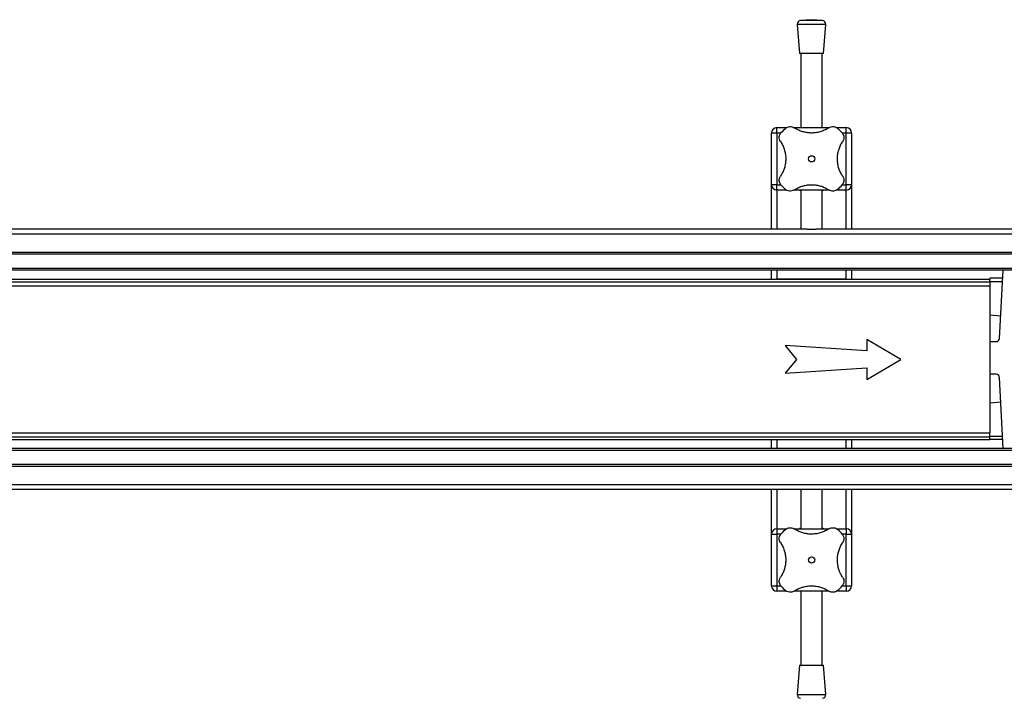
# Model space of a CAD drawing. Header units: millimetres. Extents: x 0 to 420, y 0 to 297.
# Tile 4 of 18: x 179 to 206, y 138 to 157. Entities that reach past the tile are written whole.
import ezdxf

# ---------------------------------------------------------------- set-up
doc = ezdxf.new("R2010")
doc.units = ezdxf.units.MM

msp = doc.modelspace()

# ---------------------------------------------------------------- linework, layer by layer
at = {"color": 7, "linetype": 'Continuous', "lineweight": 25}
for p, q in [((201.08943, 157.22659), (200.78153, 157.2031)), ((201.39733, 157.2031), (200.78153, 157.2031)), ((201.39733, 157.2031), (201.08943, 157.22659)), ((200.68943, 157.09578), (200.75193, 156.27659)), ((201.48943, 157.09578), (200.68943, 157.09578)), ((201.42693, 156.27659), (201.48943, 157.09578)), ((201.42693, 156.27659), (200.75193, 156.27659)), ((200.78943, 156.27659), (200.78943, 154.19864)), ((201.38943, 154.19864), (201.38943, 156.27659)), ((200.11443, 154.04864), (200.11443, 154.19864)), ((200.11443, 154.19864), (200.38934, 154.19864)), ((200.60551, 154.19864), (201.57305, 154.19864)), ((201.79206, 154.19864), (202.06443, 154.19864)), ((202.06443, 154.04864), (202.06443, 154.19864)), ((200.11443, 154.04864), (199.96443, 154.04864)), ((199.96443, 152.59864), (199.96443, 154.04864)), ((200.11443, 154.04864), (200.11443, 152.59864)), ((200.22946, 154.04864), (200.11443, 154.04864)), ((202.06443, 154.04864), (201.94931, 154.04864)), ((202.21443, 154.04864), (202.06443, 154.04864)), ((202.06443, 152.59864), (202.06443, 154.04864)), ((202.21443, 154.04864), (202.21443, 152.59864)), ((200.11443, 152.59864), (199.96443, 152.59864)), ((199.96443, 151.34864), (199.96443, 152.59864)), ((200.11443, 152.44864), (200.11443, 152.59864)), ((200.11443, 152.59864), (200.22956, 152.59864)), ((201.9494, 152.59864), (202.06443, 152.59864)), ((202.21443, 152.59864), (202.06443, 152.59864)), ((202.06443, 152.44864), (202.06443, 152.59864)), ((202.21443, 152.59864), (202.21443, 151.34864)), ((200.3868, 152.44864), (200.11443, 152.44864)), ((200.11443, 152.44864), (200.11443, 151.34864)), ((201.57335, 152.44864), (200.60581, 152.44864)), ((200.78943, 152.44864), (200.78943, 151.34864)), ((201.38943, 151.34864), (201.38943, 152.44864)), ((202.06443, 152.44864), (201.78952, 152.44864)), ((202.06443, 151.34864), (202.06443, 152.44864)), ((222.33943, 151.21171), (122.33943, 151.21171)), ((200.96407, 151.34864), (172.4648, 151.34864)), ((200.96407, 151.34864), (201.2148, 151.34864)), ((222.33943, 151.34864), (201.2148, 151.34864)), ((222.33943, 150.69864), (122.33943, 150.69864)), ((222.33943, 150.64864), (122.33943, 150.64864)), ((222.33943, 150.24864), (122.33943, 150.24864)), ((222.33943, 150.19864), (122.33943, 150.19864)), ((199.96443, 149.94864), (199.96443, 150.19864)), ((200.11443, 150.19864), (200.11443, 149.94864)), ((202.06443, 149.94864), (202.06443, 150.19864)), ((202.21443, 150.19864), (202.21443, 149.94864)), ((206.36235, 148.28884), (206.46375, 150.19864)), ((138.58943, 149.94864), (206.08943, 149.94864)), ((138.58943, 149.87364), (206.08943, 149.87364)), ((138.58943, 149.76114), (206.08943, 149.76114)), ((202.06443, 149.94864), (200.11443, 149.94864)), ((206.08943, 149.9794), (206.08943, 149.94864)), ((206.45211, 149.9794), (206.08943, 149.9794)), ((206.08943, 149.8794), (206.08943, 149.94864)), ((206.08943, 149.8794), (206.4468, 149.8794)), ((206.08943, 149.87364), (206.08943, 149.8794)), ((206.08943, 149.87364), (206.08943, 149.76114)), ((206.08943, 149.76114), (206.08943, 145.63614)), ((206.08943, 148.94501), (206.39577, 148.91821)), ((202.63762, 147.93787), (200.35061, 148.08787)), ((200.35061, 148.08787), (200.66484, 147.69864)), ((203.58943, 147.69864), (202.63762, 148.26003)), ((202.63762, 148.26003), (202.63762, 147.93787)), ((206.08943, 148.19864), (206.26723, 148.19864)), ((200.66484, 147.69864), (200.35061, 147.30941)), ((202.63762, 147.13724), (203.58943, 147.69864)), ((200.35061, 147.30941), (202.63762, 147.45941)), ((202.63762, 147.45941), (202.63762, 147.13724)), ((206.26723, 147.28424), (206.08943, 147.28424)), ((206.4683, 145.19864), (206.36235, 147.19404)), ((206.08943, 146.48302), (206.39866, 146.51007)), ((138.58943, 145.63614), (206.08943, 145.63614)), ((206.08943, 145.52364), (206.08943, 145.63614)), ((138.58943, 145.52364), (206.08943, 145.52364)), ((138.58943, 145.44864), (206.08943, 145.44864)), ((199.96443, 145.19864), (199.96443, 145.44864)), ((200.11443, 145.44864), (200.11443, 145.19864)), ((200.11443, 145.44864), (202.06443, 145.44864)), ((202.06443, 145.19864), (202.06443, 145.44864)), ((202.21443, 145.44864), (202.21443, 145.19864)), ((206.08943, 145.54864), (206.44971, 145.54864)), ((206.08943, 145.44864), (206.08943, 145.52364)), ((206.45502, 145.44864), (206.08943, 145.44864)), ((222.33943, 145.19864), (122.33943, 145.19864)), ((222.33943, 145.14864), (122.33943, 145.14864)), ((222.33943, 144.74864), (122.33943, 144.74864)), ((222.33943, 144.69864), (122.33943, 144.69864)), ((222.33943, 144.18556), (122.33943, 144.18556)), ((200.96407, 144.04864), (172.4648, 144.04864)), ((199.96443, 142.79864), (199.96443, 144.04864)), ((200.11443, 144.04864), (200.11443, 142.94864)), ((200.78943, 144.04864), (200.78943, 142.94864)), ((201.2148, 144.04864), (200.96407, 144.04864)), ((222.33943, 144.04864), (201.2148, 144.04864)), ((201.38943, 142.94864), (201.38943, 144.04864)), ((202.06443, 142.94864), (202.06443, 144.04864)), ((202.21443, 144.04864), (202.21443, 142.79864)), ((200.11443, 142.94864), (200.38934, 142.94864)), ((200.11443, 142.94864), (200.11443, 142.79864)), ((200.60551, 142.94864), (201.57305, 142.94864)), ((201.79206, 142.94864), (202.06443, 142.94864)), ((202.06443, 142.94864), (202.06443, 142.79864)), ((199.96443, 142.79864), (200.11443, 142.79864)), ((199.96443, 141.34864), (199.96443, 142.79864)), ((200.11443, 142.79864), (200.11443, 141.34864)), ((200.22946, 142.79864), (200.11443, 142.79864)), ((202.06443, 142.79864), (201.94931, 142.79864)), ((202.06443, 142.79864), (202.21443, 142.79864)), ((202.06443, 141.34864), (202.06443, 142.79864)), ((202.21443, 142.79864), (202.21443, 141.34864)), ((199.96443, 141.34864), (200.11443, 141.34864)), ((200.11443, 141.34864), (200.11443, 141.19864)), ((200.11443, 141.34864), (200.22956, 141.34864)), ((200.3868, 141.19864), (200.11443, 141.19864)), ((201.57335, 141.19864), (200.60581, 141.19864)), ((200.78943, 141.19864), (200.78943, 139.12068)), ((201.38943, 139.12068), (201.38943, 141.19864)), ((202.06443, 141.19864), (201.78952, 141.19864)), ((201.9494, 141.34864), (202.06443, 141.34864)), ((202.06443, 141.34864), (202.21443, 141.34864)), ((202.06443, 141.34864), (202.06443, 141.19864)), ((200.75193, 139.12068), (200.68943, 138.30149)), ((200.75193, 139.12068), (201.42693, 139.12068)), ((201.48943, 138.30149), (201.42693, 139.12068)), ((200.68943, 138.30149), (201.48943, 138.30149))]:
    msp.add_line(p, q, dxfattribs=at)
for centre in [(201.08943, 153.32364), (201.08943, 142.07364)]:
    msp.add_circle(centre, 0.08764, dxfattribs=at)
for centre, radius, start, end in [((200.78914, 157.10339), 0.1, 94.362914, 184.362914), ((201.38972, 157.10339), 0.1, 355.637086, 85.637086), ((200.11443, 154.04864), 0.15, 90, 180), ((201.08943, 153.32364), 1.125, 130.225072, 139.774928), ((201.08943, 153.32364), 1.125, 40.225072, 49.774928), ((202.06443, 154.04864), 0.15, 0, 90), ((200.11443, 152.59864), 0.15, 180, 270), ((201.08943, 153.32364), 1.125, 220.225072, 229.774928), ((201.08943, 153.32364), 1.125, 310.225072, 319.774928), ((202.06443, 152.59864), 0.15, 270, 0), ((206.26723, 148.29389), 0.09525, 270, 356.9606), ((206.26723, 147.18899), 0.09525, 3.0394, 90), ((200.11443, 142.79864), 0.15, 90, 180), ((201.08943, 142.07364), 1.125, 130.225072, 139.774928), ((201.08943, 142.07364), 1.125, 40.225072, 49.774928), ((202.06443, 142.79864), 0.15, 0, 90), ((200.11443, 141.34864), 0.15, 180, 270), ((201.08943, 142.07364), 1.125, 220.225072, 229.774928), ((201.08943, 142.07364), 1.125, 310.225072, 319.774928), ((202.06443, 141.34864), 0.15, 270, 0), ((200.78914, 138.29388), 0.1, 175.637086, 265.637086), ((201.38972, 138.29388), 0.1, 274.362914, 4.362914)]:
    msp.add_arc(centre, radius, start, end, dxfattribs=at)
for points, knots in [([(200.36292, 154.18259), (200.38013, 154.19464), (200.41455, 154.21872), (200.47635, 154.2321), (200.54267, 154.22826), (200.58182, 154.2075), (200.60321, 154.19617)], [0, 0, 0, 0, 0.2331432, 0.46598224, 0.70829004, 1, 1, 1, 1]), ([(201.57565, 154.19617), (201.54185, 154.17545), (201.47425, 154.13403), (201.35855, 154.08799), (201.23497, 154.05779), (201.10892, 154.04578), (200.98515, 154.05224), (200.86759, 154.07438), (200.75703, 154.11176), (200.66932, 154.15397), (200.62085, 154.18491), (200.60321, 154.19617)], [0, 0, 0, 0, 0.12083278, 0.2415891, 0.36294631, 0.48426201, 0.59786508, 0.71149177, 0.82362919, 0.93582121, 1, 1, 1, 1]), ([(201.57565, 154.19617), (201.59649, 154.20725), (201.63822, 154.22945), (201.71119, 154.23238), (201.77307, 154.21426), (201.80405, 154.19137), (201.81595, 154.18259)], [0, 0, 0, 0, 0.28482414, 0.57045716, 0.83508046, 1, 1, 1, 1]), ([(200.2169, 153.80986), (200.20582, 153.83069), (200.18362, 153.87242), (200.18069, 153.94539), (200.19881, 154.00728), (200.22169, 154.03826), (200.23048, 154.05015)], [0, 0, 0, 0, 0.28482414, 0.57045716, 0.83508046, 1, 1, 1, 1]), ([(201.94838, 154.05015), (201.96043, 154.03293), (201.98451, 153.99852), (201.99789, 153.93672), (201.99406, 153.8704), (201.9733, 153.83124), (201.96196, 153.80986)], [0, 0, 0, 0, 0.2331432, 0.46598224, 0.70829004, 1, 1, 1, 1]), ([(200.2169, 153.80986), (200.23739, 153.77653), (200.2789, 153.70901), (200.32463, 153.59389), (200.35534, 153.46993), (200.36718, 153.34441), (200.36105, 153.21993), (200.3389, 153.10283), (200.30158, 152.99161), (200.25933, 152.90391), (200.22816, 152.85506), (200.2169, 152.83742)], [0, 0, 0, 0, 0.11925981, 0.24158658, 0.3609602, 0.48426569, 0.59620844, 0.71149815, 0.82228956, 0.93582475, 1, 1, 1, 1]), ([(201.96196, 152.83742), (201.94147, 152.87074), (201.89997, 152.93826), (201.85423, 153.05338), (201.82352, 153.17734), (201.81168, 153.30287), (201.81781, 153.42734), (201.83997, 153.54445), (201.87728, 153.65566), (201.91954, 153.74336), (201.95071, 153.79222), (201.96196, 153.80986)], [0, 0, 0, 0, 0.11925981, 0.24158658, 0.3609602, 0.48426569, 0.59620844, 0.71149815, 0.82228956, 0.93582475, 1, 1, 1, 1]), ([(200.23048, 152.59712), (200.21843, 152.61434), (200.19435, 152.64875), (200.18097, 152.71055), (200.1848, 152.77688), (200.20556, 152.81603), (200.2169, 152.83742)], [0, 0, 0, 0, 0.2331432, 0.46598224, 0.70829004, 1, 1, 1, 1]), ([(201.96196, 152.83742), (201.97304, 152.81658), (201.99524, 152.77485), (201.99817, 152.70188), (201.98005, 152.64), (201.95717, 152.60902), (201.94838, 152.59712)], [0, 0, 0, 0, 0.284824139, 0.570457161, 0.835080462, 1, 1, 1, 1]), ([(200.60321, 152.45111), (200.63702, 152.47182), (200.70461, 152.51324), (200.82031, 152.55929), (200.94389, 152.58948), (201.06995, 152.60149), (201.19371, 152.59503), (201.31127, 152.57289), (201.42183, 152.53552), (201.50954, 152.49331), (201.55801, 152.46237), (201.57565, 152.45111)], [0, 0, 0, 0, 0.12083278, 0.2415891, 0.36294631, 0.48426201, 0.59786508, 0.71149177, 0.82362919, 0.93582121, 1, 1, 1, 1]), ([(200.60321, 152.45111), (200.58237, 152.44002), (200.54064, 152.41783), (200.46768, 152.41489), (200.40579, 152.43301), (200.37481, 152.4559), (200.36292, 152.46468)], [0, 0, 0, 0, 0.28482414, 0.57045716, 0.83508046, 1, 1, 1, 1]), ([(200.78943, 152.43185), (200.78344, 152.43317), (200.75783, 152.43882), (200.74588, 152.44385), (200.75224, 152.44506), (200.75239, 152.44509)], [0, 0, 0, 0, 0.22962158, 0.98173414, 1, 1, 1, 1]), ([(201.42276, 152.44453), (201.42381, 152.444), (201.42803, 152.44191), (201.41427, 152.43638), (201.39103, 152.43173), (201.38943, 152.43141)], [0, 0, 0, 0, 0.236513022, 0.947400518, 1, 1, 1, 1]), ([(201.81595, 152.46468), (201.79873, 152.45264), (201.76431, 152.42856), (201.70251, 152.41517), (201.63619, 152.41901), (201.59704, 152.43977), (201.57565, 152.45111)], [0, 0, 0, 0, 0.2331432, 0.46598224, 0.70829004, 1, 1, 1, 1]), ([(200.36292, 142.93259), (200.38013, 142.94464), (200.41455, 142.96872), (200.47635, 142.9821), (200.54267, 142.97826), (200.58182, 142.9575), (200.60321, 142.94617)], [0, 0, 0, 0, 0.2331432, 0.46598224, 0.70829004, 1, 1, 1, 1]), ([(201.57565, 142.94617), (201.54185, 142.92545), (201.47425, 142.88403), (201.35855, 142.83799), (201.23497, 142.80779), (201.10892, 142.79578), (200.98515, 142.80224), (200.86759, 142.82438), (200.75703, 142.86176), (200.66932, 142.90397), (200.62085, 142.93491), (200.60321, 142.94617)], [0, 0, 0, 0, 0.12083278, 0.2415891, 0.36294631, 0.48426201, 0.59786508, 0.71149177, 0.82362919, 0.93582121, 1, 1, 1, 1]), ([(200.75611, 142.95275), (200.75505, 142.95327), (200.75083, 142.95537), (200.76459, 142.96089), (200.78783, 142.96554), (200.78943, 142.96586)], [0, 0, 0, 0, 0.23651302, 0.94740052, 1, 1, 1, 1]), ([(201.38943, 142.96542), (201.39542, 142.9641), (201.42103, 142.95846), (201.43298, 142.95343), (201.42663, 142.95221), (201.42648, 142.95218)], [0, 0, 0, 0, 0.22962158, 0.98173414, 1, 1, 1, 1]), ([(201.57565, 142.94617), (201.59649, 142.95725), (201.63822, 142.97945), (201.71119, 142.98238), (201.77307, 142.96426), (201.80405, 142.94137), (201.81595, 142.93259)], [0, 0, 0, 0, 0.28482414, 0.57045716, 0.83508046, 1, 1, 1, 1]), ([(200.2169, 142.55986), (200.20582, 142.58069), (200.18362, 142.62242), (200.18069, 142.69539), (200.19881, 142.75728), (200.22169, 142.78826), (200.23048, 142.80015)], [0, 0, 0, 0, 0.284824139, 0.570457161, 0.835080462, 1, 1, 1, 1]), ([(200.2169, 142.55986), (200.23739, 142.52653), (200.2789, 142.45901), (200.32463, 142.34389), (200.35534, 142.21993), (200.36718, 142.09441), (200.36105, 141.96993), (200.3389, 141.85283), (200.30158, 141.74161), (200.25933, 141.65391), (200.22816, 141.60506), (200.2169, 141.58742)], [0, 0, 0, 0, 0.11925981, 0.24158658, 0.3609602, 0.48426569, 0.59620844, 0.71149815, 0.82228956, 0.93582475, 1, 1, 1, 1]), ([(201.96196, 141.58742), (201.94147, 141.62074), (201.89997, 141.68826), (201.85423, 141.80338), (201.82352, 141.92734), (201.81168, 142.05287), (201.81781, 142.17734), (201.83997, 142.29445), (201.87728, 142.40566), (201.91954, 142.49336), (201.95071, 142.54222), (201.96196, 142.55986)], [0, 0, 0, 0, 0.119259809, 0.241586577, 0.360960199, 0.484265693, 0.596208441, 0.711498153, 0.822289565, 0.935824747, 1, 1, 1, 1]), ([(201.94838, 142.80015), (201.96043, 142.78293), (201.98451, 142.74852), (201.99789, 142.68672), (201.99406, 142.6204), (201.9733, 142.58124), (201.96196, 142.55986)], [0, 0, 0, 0, 0.2331432, 0.46598224, 0.70829004, 1, 1, 1, 1]), ([(200.23048, 141.34712), (200.21843, 141.36434), (200.19435, 141.39875), (200.18097, 141.46055), (200.1848, 141.52688), (200.20556, 141.56603), (200.2169, 141.58742)], [0, 0, 0, 0, 0.2331432, 0.46598224, 0.70829004, 1, 1, 1, 1]), ([(201.96196, 141.58742), (201.97304, 141.56658), (201.99524, 141.52485), (201.99817, 141.45188), (201.98005, 141.39), (201.95717, 141.35902), (201.94838, 141.34712)], [0, 0, 0, 0, 0.28482414, 0.57045716, 0.83508046, 1, 1, 1, 1]), ([(200.60321, 141.20111), (200.58237, 141.19002), (200.54064, 141.16783), (200.46768, 141.16489), (200.40579, 141.18301), (200.37481, 141.2059), (200.36292, 141.21468)], [0, 0, 0, 0, 0.28482414, 0.57045716, 0.83508046, 1, 1, 1, 1]), ([(200.60321, 141.20111), (200.63702, 141.22182), (200.70461, 141.26324), (200.82031, 141.30929), (200.94389, 141.33948), (201.06995, 141.35149), (201.19371, 141.34503), (201.31127, 141.32289), (201.42183, 141.28552), (201.50954, 141.24331), (201.55801, 141.21237), (201.57565, 141.20111)], [0, 0, 0, 0, 0.12083278, 0.2415891, 0.36294631, 0.48426201, 0.59786508, 0.71149177, 0.82362919, 0.93582121, 1, 1, 1, 1]), ([(201.81595, 141.21468), (201.79873, 141.20264), (201.76431, 141.17856), (201.70251, 141.16517), (201.63619, 141.16901), (201.59704, 141.18977), (201.57565, 141.20111)], [0, 0, 0, 0, 0.2331432, 0.46598224, 0.70829004, 1, 1, 1, 1])]:
    msp.add_open_spline(points, degree=3, knots=knots, dxfattribs=at)

doc.saveas('drawing.dxf')
